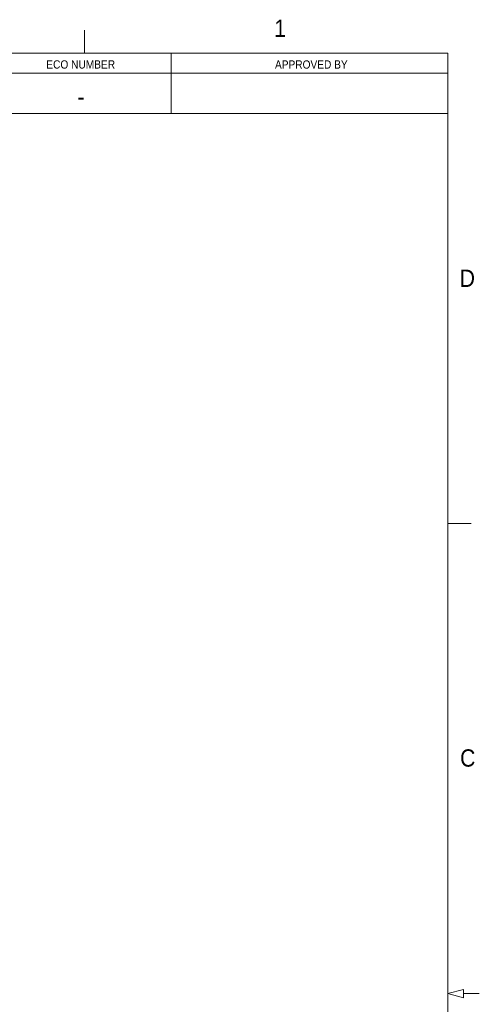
# Model space of a CAD drawing. Header units: inches. Extents: x 0.5 to 16.5, y 0.2 to 10.8.
# Tile 9 of 9: x 14.1 to 16.5, y 5.4 to 10.8. Entities that reach past the tile are written whole.
import ezdxf

# ---------------------------------------------------------------- set-up
doc = ezdxf.new("R2010")
doc.units = ezdxf.units.IN
doc.header["$MEASUREMENT"] = 0
doc.styles.add('SLDTEXTSTYLE1', font='GOTHIC.TTF', dxfattribs={"width": 0.913})

msp = doc.modelspace()

# ---------------------------------------------------------------- linework, layer by layer
at = {"color": 7, "linetype": 'Continuous', "lineweight": 0}
for p, q in [((14.4062, 10.6), (14.4062, 10.725)), ((0.625, 10.6), (16.375, 10.6)), ((14.875, 10.6), (14.875, 10.2719)), ((16.375, 0.4), (16.375, 10.6)), ((9.375, 10.4906), (16.3718, 10.4906)), ((9.375, 10.2719), (16.3718, 10.2719)), ((16.3763, 8.05), (16.5013, 8.05)), ((16.375, 5.5), (16.46, 5.5228)), ((16.375, 5.5), (16.46, 5.4772)), ((16.46, 5.5228), (16.46, 5.4772)), ((16.46, 5.5), (16.545, 5.5))]:
    msp.add_line(p, q, dxfattribs=at)

# ---------------------------------------------------------------- texts
at = {"color": 7, "linetype": 'Continuous', "lineweight": 0, "style": 'SLDTEXTSTYLE1'}
for s, insert, char_height, attachment_point in [('1', (15.4336, 10.7814), 0.0938, 1), ('ECO NUMBER', (14.3851, 10.5612), 0.045, 2), ('APPROVED BY', (15.6349, 10.5608), 0.045, 2), ('-', (14.3871, 10.41), 0.0938, 2), ('D', (16.4389, 9.426), 0.0938, 1), ('C', (16.441, 6.8244), 0.0938, 1)]:
    msp.add_mtext(s, dxfattribs=dict(at, insert=insert, char_height=char_height, attachment_point=attachment_point))

doc.saveas('drawing.dxf')
